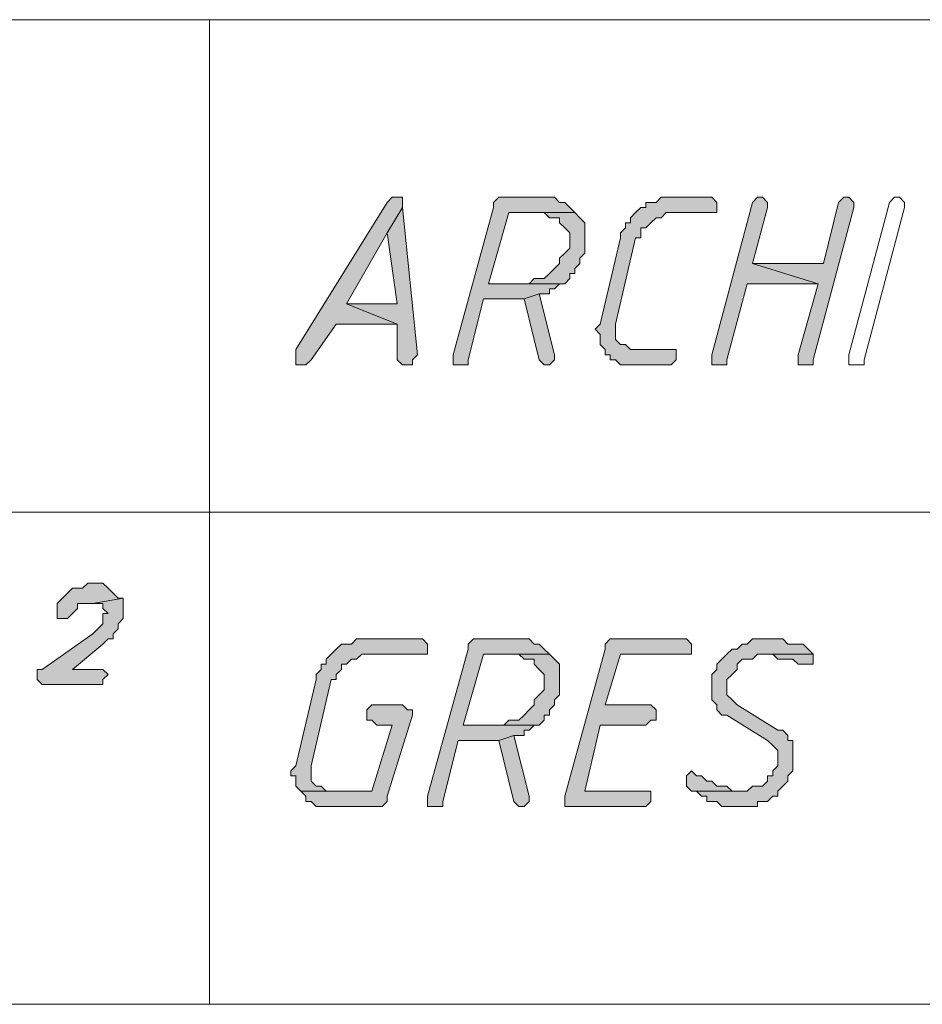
# Model space of a CAD drawing. Header units: inches. Extents: x 1504 to 12593, y -807 to 3183.
# Tile 174 of 256: x 6192 to 6267, y 998 to 1080. Entities that reach past the tile are written whole.
import ezdxf

# ---------------------------------------------------------------- set-up
doc = ezdxf.new("R2010")
doc.units = ezdxf.units.IN
doc.header["$MEASUREMENT"] = 0
for name, color, linetype in [('at_Entity', 7, 'Continuous'), ('at_Rect', 7, 'Continuous'), ('at_Solid', 7, 'Continuous')]:
    doc.layers.add(name, color=color, linetype=linetype)

msp = doc.modelspace()

# ---------------------------------------------------------------- hatches: boundary and pattern name
at = {"layer": 'at_Solid', "lineweight": 15}
for points in [[(6223.35, 1065.04), (6222.926, 1065.04), (6222.502, 1064.616), (6214.898, 1052.365), (6214.898, 1051.099), (6215.746, 1051.099), (6216.17, 1051.523), (6218.279, 1054.479), (6223.35, 1054.479), (6219.127, 1056.164), (6222.502, 1062.083), (6223.774, 1064.192), (6223.774, 1065.04)], [(6235.596, 1065.04), (6231.796, 1065.04), (6231.372, 1064.616), (6231.372, 1064.192), (6227.997, 1051.941), (6227.997, 1051.099), (6229.264, 1051.099), (6229.264, 1051.523), (6230.53, 1056.588), (6233.911, 1056.588), (6235.177, 1057.012), (6236.02, 1057.012), (6236.02, 1057.436), (6236.444, 1057.436), (6236.867, 1057.854), (6237.291, 1057.854), (6230.954, 1057.854), (6232.639, 1063.768), (6238.134, 1063.768), (6237.71, 1064.192), (6237.291, 1064.616), (6236.867, 1064.616), (6236.444, 1065.04), (6236.02, 1065.04)], [(6249.118, 1065.04), (6245.314, 1065.04), (6244.895, 1064.616), (6244.047, 1064.616), (6244.047, 1064.192), (6243.623, 1064.192), (6243.199, 1063.768), (6242.781, 1063.344), (6242.781, 1062.925), (6242.357, 1062.925), (6242.357, 1062.501), (6241.933, 1062.083), (6241.933, 1061.659), (6240.243, 1054.479), (6239.824, 1054.055), (6240.243, 1053.631), (6240.243, 1052.789), (6240.667, 1052.365), (6240.667, 1051.941), (6241.091, 1051.941), (6241.091, 1051.523), (6241.515, 1051.523), (6241.933, 1051.099), (6246.156, 1051.099), (6246.58, 1051.523), (6246.58, 1052.365), (6242.781, 1052.365), (6242.357, 1052.789), (6241.933, 1052.789), (6241.515, 1053.207), (6241.515, 1054.055), (6241.515, 1054.479), (6243.199, 1061.659), (6243.623, 1061.659), (6243.623, 1062.501), (6244.047, 1062.501), (6244.471, 1062.925), (6244.895, 1063.344), (6245.314, 1063.344), (6245.738, 1063.768), (6249.961, 1063.768), (6249.961, 1064.616), (6249.537, 1065.04)], [(6253.342, 1065.04), (6252.918, 1064.616), (6249.537, 1051.941), (6249.537, 1051.099), (6250.803, 1051.099), (6250.803, 1051.523), (6252.494, 1057.854), (6258.407, 1057.854), (6252.918, 1059.545), (6254.184, 1064.192), (6254.184, 1064.616), (6253.76, 1065.04)], [(6260.521, 1065.04), (6260.097, 1064.616), (6258.831, 1059.545), (6252.918, 1059.545), (6258.407, 1057.854), (6256.717, 1051.941), (6256.717, 1051.099), (6257.983, 1051.099), (6257.983, 1051.523), (6261.364, 1064.192), (6261.364, 1064.616), (6260.94, 1065.04)], [(6223.774, 1064.192), (6222.502, 1062.083), (6223.35, 1056.164), (6219.127, 1056.164), (6223.35, 1054.479), (6223.35, 1051.523), (6223.774, 1051.099), (6224.617, 1051.099), (6224.617, 1051.523), (6225.041, 1051.941)], [(6238.134, 1063.768), (6235.596, 1063.768), (6236.02, 1063.344), (6236.867, 1063.344), (6236.867, 1062.925), (6237.291, 1062.501), (6237.71, 1062.083), (6237.71, 1060.811), (6237.291, 1060.387), (6236.867, 1059.969), (6236.867, 1059.545), (6236.444, 1059.121), (6236.02, 1058.702), (6235.596, 1058.278), (6234.753, 1058.278), (6234.335, 1057.854), (6230.954, 1057.854), (6237.291, 1057.854), (6237.71, 1058.278), (6237.71, 1058.702), (6238.134, 1058.702), (6238.134, 1059.121), (6238.558, 1059.545), (6238.558, 1059.969), (6238.976, 1060.387), (6238.976, 1061.659), (6238.976, 1062.925), (6238.558, 1063.344)], [(6235.177, 1057.012), (6233.911, 1056.588), (6235.177, 1051.523), (6235.596, 1051.099), (6236.02, 1051.099), (6236.444, 1051.523), (6236.444, 1051.941)], [(6198.43, 1032.934), (6197.582, 1032.934), (6197.158, 1032.51), (6196.316, 1032.51), (6195.892, 1032.092), (6195.473, 1031.668), (6195.049, 1031.244), (6195.049, 1030.82), (6195.049, 1029.977), (6195.892, 1029.977), (6196.316, 1030.401), (6196.74, 1030.82), (6196.74, 1031.244), (6198.006, 1031.244), (6200.539, 1031.668), (6200.115, 1031.668), (6199.696, 1032.092), (6199.272, 1032.51), (6198.848, 1032.934)], [(6200.539, 1031.668), (6198.006, 1031.244), (6198.848, 1031.244), (6198.848, 1030.82), (6199.272, 1030.401), (6198.848, 1030.401), (6198.848, 1029.553), (6198.43, 1029.135), (6198.006, 1028.711), (6193.783, 1025.754), (6193.359, 1025.754), (6193.359, 1024.906), (6193.783, 1024.488), (6198.848, 1024.488), (6198.848, 1024.906), (6199.272, 1025.33), (6198.848, 1025.754), (6196.316, 1025.754), (6198.848, 1027.863), (6199.272, 1028.287), (6199.696, 1028.287), (6199.696, 1028.711), (6200.115, 1029.135), (6200.115, 1029.553), (6200.539, 1029.977), (6200.539, 1030.82), (6200.539, 1031.244)], [(6225.041, 1028.287), (6219.969, 1028.287), (6219.551, 1027.863), (6218.703, 1027.863), (6218.279, 1027.445), (6217.855, 1027.021), (6217.437, 1026.597), (6217.437, 1026.178), (6217.013, 1026.178), (6217.013, 1025.754), (6216.589, 1025.33), (6216.589, 1024.906), (6214.898, 1017.727), (6214.48, 1017.303), (6214.48, 1016.884), (6214.898, 1016.884), (6214.898, 1016.036), (6215.322, 1015.618), (6217.855, 1015.618), (6217.437, 1015.618), (6217.013, 1016.036), (6216.589, 1016.036), (6216.17, 1016.46), (6216.17, 1017.303), (6216.17, 1017.727), (6217.855, 1024.906), (6218.279, 1024.906), (6218.279, 1025.33), (6218.703, 1025.754), (6218.703, 1026.178), (6219.127, 1026.178), (6219.551, 1026.597), (6219.969, 1026.597), (6220.393, 1027.021), (6225.883, 1027.021), (6225.883, 1027.863), (6225.459, 1028.287)], [(6233.487, 1028.287), (6229.688, 1028.287), (6229.264, 1027.863), (6229.264, 1027.445), (6225.883, 1015.194), (6225.883, 1014.351), (6227.149, 1014.351), (6227.149, 1014.77), (6228.416, 1019.841), (6231.796, 1019.841), (6233.063, 1020.259), (6233.911, 1020.259), (6233.911, 1020.683), (6234.335, 1020.683), (6234.753, 1021.107), (6235.177, 1021.107), (6228.84, 1021.107), (6230.53, 1027.021), (6236.02, 1027.021), (6235.596, 1027.445), (6235.177, 1027.863), (6234.753, 1027.863), (6234.335, 1028.287), (6233.911, 1028.287)], [(6247.004, 1028.287), (6241.091, 1028.287), (6240.667, 1027.863), (6240.667, 1027.445), (6237.291, 1015.194), (6237.291, 1014.351), (6244.047, 1014.351), (6244.471, 1014.77), (6244.471, 1015.618), (6238.976, 1015.618), (6240.243, 1021.107), (6244.047, 1021.107), (6244.471, 1021.531), (6244.895, 1021.531), (6244.895, 1022.374), (6244.471, 1022.798), (6240.667, 1022.798), (6241.933, 1027.021), (6247.846, 1027.021), (6247.846, 1027.863), (6247.428, 1028.287)], [(6254.184, 1028.287), (6252.918, 1028.287), (6252.494, 1027.863), (6252.075, 1027.863), (6251.651, 1027.445), (6251.227, 1027.445), (6250.803, 1027.021), (6250.379, 1026.597), (6249.961, 1026.178), (6249.961, 1025.754), (6249.537, 1025.33), (6249.537, 1024.064), (6249.537, 1023.222), (6249.961, 1022.798), (6249.961, 1022.374), (6250.379, 1021.955), (6250.803, 1021.955), (6254.184, 1019.841), (6254.608, 1019.417), (6255.032, 1018.993), (6255.032, 1017.727), (6254.608, 1017.303), (6254.608, 1016.884), (6254.184, 1016.884), (6254.184, 1016.46), (6253.76, 1016.036), (6252.918, 1016.036), (6252.494, 1015.618), (6247.846, 1015.618), (6248.27, 1015.618), (6248.694, 1015.194), (6249.118, 1015.194), (6249.118, 1014.77), (6249.961, 1014.77), (6250.379, 1014.351), (6253.342, 1014.351), (6253.342, 1014.77), (6254.184, 1014.77), (6254.608, 1015.194), (6255.032, 1015.194), (6255.032, 1015.618), (6255.45, 1016.036), (6255.874, 1016.46), (6255.874, 1016.884), (6256.298, 1017.303), (6256.298, 1019.841), (6255.874, 1019.841), (6255.874, 1020.259), (6255.45, 1020.683), (6255.032, 1020.683), (6251.651, 1022.798), (6251.227, 1023.222), (6250.803, 1023.64), (6250.803, 1024.906), (6251.227, 1025.33), (6251.651, 1025.754), (6251.651, 1026.178), (6252.075, 1026.597), (6252.918, 1026.597), (6253.342, 1027.021), (6257.983, 1027.021), (6257.565, 1027.445), (6257.141, 1027.863), (6255.874, 1027.863), (6255.45, 1028.287), (6254.608, 1028.287)], [(6236.02, 1027.021), (6233.487, 1027.021), (6233.911, 1026.597), (6234.753, 1026.597), (6234.753, 1026.178), (6235.177, 1025.754), (6235.596, 1025.33), (6235.596, 1024.064), (6235.177, 1023.64), (6234.753, 1023.222), (6234.753, 1022.798), (6234.335, 1022.374), (6233.911, 1021.955), (6233.487, 1021.531), (6232.639, 1021.531), (6232.22, 1021.107), (6228.84, 1021.107), (6235.177, 1021.107), (6235.596, 1021.531), (6235.596, 1021.955), (6236.02, 1021.955), (6236.02, 1022.374), (6236.444, 1022.798), (6236.444, 1023.222), (6236.867, 1023.64), (6236.867, 1024.906), (6236.867, 1026.178), (6236.444, 1026.597)], [(6257.983, 1027.021), (6253.76, 1027.021), (6254.608, 1027.021), (6255.032, 1026.597), (6256.298, 1026.597), (6256.717, 1026.178), (6257.983, 1026.178), (6257.983, 1026.597)], [(6223.774, 1022.798), (6221.236, 1022.798), (6220.812, 1022.374), (6220.812, 1021.531), (6221.236, 1021.531), (6221.66, 1021.107), (6222.926, 1021.107), (6221.236, 1015.618), (6215.322, 1015.618), (6215.746, 1015.194), (6215.746, 1014.77), (6216.17, 1014.77), (6216.589, 1014.351), (6222.084, 1014.351), (6222.502, 1014.77), (6222.502, 1015.194), (6224.617, 1021.955), (6224.617, 1022.374), (6224.193, 1022.374)], [(6233.063, 1020.259), (6231.796, 1019.841), (6233.063, 1014.77), (6233.487, 1014.351), (6233.911, 1014.351), (6234.335, 1014.77), (6234.335, 1015.194)], [(6247.846, 1017.303), (6247.428, 1016.884), (6247.428, 1016.036), (6247.846, 1015.618), (6252.075, 1015.618), (6251.227, 1015.618), (6250.803, 1016.036), (6249.961, 1016.036), (6249.537, 1016.46), (6249.118, 1016.46), (6248.694, 1016.884), (6248.27, 1016.884)]]:
    msp.add_hatch(color=7, dxfattribs=at).paths.add_polyline_path(points)

# ---------------------------------------------------------------- linework, layer by layer
at = {"layer": 'at_Entity', "color": 7, "lineweight": 15}
for p, q in [((6207.719, 1079.823), (6207.719, 997.877)), ((6222.502, 1064.616), (6214.898, 1052.365)), ((6222.926, 1065.04), (6222.502, 1064.616)), ((6223.35, 1065.04), (6222.926, 1065.04)), ((6223.774, 1065.04), (6223.35, 1065.04)), ((6223.774, 1064.192), (6223.774, 1065.04)), ((6231.796, 1065.04), (6231.372, 1064.616)), ((6231.372, 1064.616), (6231.372, 1064.192)), ((6235.596, 1065.04), (6231.796, 1065.04)), ((6236.02, 1065.04), (6235.596, 1065.04)), ((6236.444, 1065.04), (6236.02, 1065.04)), ((6236.867, 1064.616), (6236.444, 1065.04)), ((6237.291, 1064.616), (6236.867, 1064.616)), ((6237.71, 1064.192), (6237.291, 1064.616)), ((6244.895, 1064.616), (6244.047, 1064.616)), ((6244.047, 1064.616), (6244.047, 1064.192)), ((6245.314, 1065.04), (6244.895, 1064.616)), ((6249.118, 1065.04), (6245.314, 1065.04)), ((6249.537, 1065.04), (6249.118, 1065.04)), ((6249.961, 1064.616), (6249.537, 1065.04)), ((6252.918, 1064.616), (6249.537, 1051.941)), ((6249.961, 1063.768), (6249.961, 1064.616)), ((6253.342, 1065.04), (6252.918, 1064.616)), ((6252.918, 1064.616), (6252.918, 1064.616)), ((6253.342, 1065.04), (6253.342, 1065.04)), ((6253.76, 1065.04), (6253.342, 1065.04)), ((6254.184, 1064.616), (6253.76, 1065.04)), ((6254.184, 1064.192), (6254.184, 1064.616)), ((6260.097, 1064.616), (6258.831, 1059.545)), ((6260.521, 1065.04), (6260.097, 1064.616)), ((6260.097, 1064.616), (6260.097, 1064.616)), ((6260.521, 1065.04), (6260.521, 1065.04)), ((6260.94, 1065.04), (6260.521, 1065.04)), ((6261.364, 1064.616), (6260.94, 1065.04)), ((6260.94, 1051.941), (6264.32, 1064.616)), ((6261.364, 1064.192), (6261.364, 1064.616)), ((6264.32, 1064.616), (6264.744, 1065.04)), ((6264.32, 1064.616), (6264.32, 1064.616)), ((6264.744, 1065.04), (6265.168, 1065.04)), ((6265.168, 1065.04), (6265.587, 1064.616)), ((6265.587, 1064.616), (6265.587, 1064.192)), ((6223.774, 1064.192), (6222.502, 1062.083)), ((6222.502, 1062.083), (6223.774, 1064.192)), ((6225.041, 1051.941), (6223.774, 1064.192)), ((6231.372, 1064.192), (6227.997, 1051.941)), ((6230.954, 1057.854), (6232.639, 1063.768)), ((6232.639, 1063.768), (6238.134, 1063.768)), ((6238.134, 1063.768), (6235.596, 1063.768)), ((6235.596, 1063.768), (6236.02, 1063.344)), ((6238.134, 1063.768), (6237.71, 1064.192)), ((6237.71, 1064.192), (6237.71, 1064.192)), ((6238.558, 1063.344), (6238.134, 1063.768)), ((6243.199, 1063.768), (6242.781, 1063.344)), ((6243.623, 1064.192), (6243.199, 1063.768)), ((6243.199, 1063.768), (6243.199, 1063.768)), ((6244.047, 1064.192), (6243.623, 1064.192)), ((6245.314, 1063.344), (6245.738, 1063.768)), ((6245.738, 1063.768), (6249.961, 1063.768)), ((6252.918, 1059.545), (6254.184, 1064.192)), ((6257.983, 1051.523), (6261.364, 1064.192)), ((6265.587, 1064.192), (6262.212, 1051.523)), ((6265.587, 1064.192), (6265.587, 1064.192)), ((6265.587, 1064.192), (6265.587, 1064.192)), ((6236.02, 1063.344), (6236.867, 1063.344)), ((6236.867, 1063.344), (6236.867, 1062.925)), ((6236.867, 1062.925), (6237.291, 1062.501)), ((6238.976, 1062.925), (6238.558, 1063.344)), ((6238.558, 1063.344), (6238.558, 1063.344)), ((6238.976, 1061.659), (6238.976, 1062.925)), ((6242.781, 1062.925), (6242.357, 1062.925)), ((6242.357, 1062.925), (6242.357, 1062.501)), ((6242.781, 1063.344), (6242.781, 1062.925)), ((6244.047, 1062.501), (6244.471, 1062.925)), ((6244.471, 1062.925), (6244.895, 1063.344)), ((6244.471, 1062.925), (6244.471, 1062.925)), ((6244.895, 1063.344), (6245.314, 1063.344)), ((6219.127, 1056.164), (6222.502, 1062.083)), ((6222.502, 1062.083), (6223.35, 1056.164)), ((6237.291, 1062.501), (6237.291, 1062.501)), ((6237.291, 1062.501), (6237.71, 1062.083)), ((6237.71, 1062.083), (6237.71, 1060.811)), ((6242.357, 1062.501), (6241.933, 1062.083)), ((6241.933, 1062.083), (6241.933, 1061.659)), ((6243.623, 1061.659), (6243.623, 1062.501)), ((6243.623, 1062.501), (6244.047, 1062.501)), ((6238.976, 1060.387), (6238.976, 1061.659)), ((6241.933, 1061.659), (6240.243, 1054.479)), ((6241.515, 1054.479), (6243.199, 1061.659)), ((6243.199, 1061.659), (6243.623, 1061.659)), ((6237.71, 1060.811), (6237.291, 1060.387)), ((6237.291, 1060.387), (6236.867, 1059.969)), ((6236.867, 1059.969), (6236.867, 1059.545)), ((6237.291, 1060.387), (6237.291, 1060.387)), ((6238.558, 1059.969), (6238.976, 1060.387)), ((6238.558, 1059.545), (6238.558, 1059.969)), ((6236.444, 1059.121), (6236.02, 1058.702)), ((6236.867, 1059.545), (6236.444, 1059.121)), ((6238.134, 1059.121), (6238.558, 1059.545)), ((6238.134, 1058.702), (6238.134, 1059.121)), ((6258.831, 1059.545), (6252.918, 1059.545)), ((6252.918, 1059.545), (6258.407, 1057.854)), ((6258.407, 1057.854), (6252.918, 1059.545)), ((6234.753, 1058.278), (6234.335, 1057.854)), ((6235.596, 1058.278), (6234.753, 1058.278)), ((6236.02, 1058.702), (6235.596, 1058.278)), ((6236.02, 1058.702), (6236.02, 1058.702)), ((6237.291, 1057.854), (6237.71, 1058.278)), ((6237.71, 1058.278), (6237.71, 1058.702)), ((6237.71, 1058.702), (6238.134, 1058.702)), ((6234.335, 1057.854), (6230.954, 1057.854)), ((6230.954, 1057.854), (6237.291, 1057.854)), ((6237.291, 1057.854), (6230.954, 1057.854)), ((6236.02, 1057.012), (6236.02, 1057.436)), ((6236.02, 1057.436), (6236.444, 1057.436)), ((6236.444, 1057.436), (6236.867, 1057.854)), ((6236.867, 1057.854), (6237.291, 1057.854)), ((6250.803, 1051.523), (6252.494, 1057.854)), ((6252.494, 1057.854), (6258.407, 1057.854)), ((6258.407, 1057.854), (6256.717, 1051.941)), ((6229.264, 1051.523), (6230.53, 1056.588)), ((6230.53, 1056.588), (6233.911, 1056.588)), ((6235.177, 1057.012), (6233.911, 1056.588)), ((6233.911, 1056.588), (6235.177, 1057.012)), ((6233.911, 1056.588), (6235.177, 1051.523)), ((6236.444, 1051.941), (6235.177, 1057.012)), ((6235.177, 1057.012), (6236.02, 1057.012)), ((6223.35, 1056.164), (6219.127, 1056.164)), ((6219.127, 1056.164), (6223.35, 1054.479)), ((6223.35, 1054.479), (6219.127, 1056.164)), ((6216.17, 1051.523), (6218.279, 1054.479)), ((6218.279, 1054.479), (6223.35, 1054.479)), ((6223.35, 1054.479), (6223.35, 1051.523)), ((6240.243, 1054.479), (6239.824, 1054.055)), ((6239.824, 1054.055), (6239.824, 1054.055)), ((6239.824, 1054.055), (6240.243, 1053.631)), ((6240.243, 1054.479), (6240.243, 1054.479)), ((6241.515, 1054.055), (6241.515, 1054.479)), ((6241.515, 1053.207), (6241.515, 1054.055)), ((6240.243, 1053.631), (6240.243, 1052.789)), ((6241.933, 1052.789), (6241.515, 1053.207)), ((6214.898, 1052.365), (6214.898, 1051.099)), ((6240.243, 1052.789), (6240.667, 1052.365)), ((6240.667, 1052.365), (6240.667, 1051.941)), ((6242.357, 1052.789), (6241.933, 1052.789)), ((6242.781, 1052.365), (6242.357, 1052.789)), ((6246.58, 1052.365), (6242.781, 1052.365)), ((6246.58, 1051.523), (6246.58, 1052.365)), ((6215.746, 1051.099), (6216.17, 1051.523)), ((6223.35, 1051.523), (6223.774, 1051.099)), ((6224.617, 1051.523), (6225.041, 1051.941)), ((6224.617, 1051.099), (6224.617, 1051.523)), ((6227.997, 1051.941), (6227.997, 1051.099)), ((6229.264, 1051.099), (6229.264, 1051.523)), ((6235.177, 1051.523), (6235.177, 1051.523)), ((6235.177, 1051.523), (6235.596, 1051.099)), ((6236.02, 1051.099), (6236.444, 1051.523)), ((6236.444, 1051.523), (6236.444, 1051.941)), ((6236.444, 1051.941), (6236.444, 1051.941)), ((6240.667, 1051.941), (6241.091, 1051.941)), ((6241.091, 1051.941), (6241.091, 1051.523)), ((6241.091, 1051.523), (6241.515, 1051.523)), ((6241.515, 1051.523), (6241.933, 1051.099)), ((6246.156, 1051.099), (6246.58, 1051.523)), ((6249.537, 1051.941), (6249.537, 1051.099)), ((6250.803, 1051.099), (6250.803, 1051.523)), ((6256.717, 1051.941), (6256.717, 1051.099)), ((6257.983, 1051.099), (6257.983, 1051.523)), ((6260.94, 1051.099), (6260.94, 1051.941)), ((6260.94, 1051.941), (6260.94, 1051.941)), ((6262.212, 1051.523), (6262.212, 1051.099)), ((6214.898, 1051.099), (6215.746, 1051.099)), ((6223.774, 1051.099), (6224.617, 1051.099)), ((6227.997, 1051.099), (6229.264, 1051.099)), ((6235.596, 1051.099), (6236.02, 1051.099)), ((6241.933, 1051.099), (6246.156, 1051.099)), ((6249.537, 1051.099), (6250.803, 1051.099)), ((6256.717, 1051.099), (6257.983, 1051.099)), ((6262.212, 1051.099), (6260.94, 1051.099)), ((6122.816, 1038.848), (6369.078, 1038.848)), ((6197.582, 1032.934), (6197.158, 1032.51)), ((6198.43, 1032.934), (6197.582, 1032.934)), ((6198.848, 1032.934), (6198.43, 1032.934)), ((6199.272, 1032.51), (6198.848, 1032.934)), ((6195.892, 1032.092), (6195.473, 1031.668)), ((6196.316, 1032.51), (6195.892, 1032.092)), ((6197.158, 1032.51), (6196.316, 1032.51)), ((6199.696, 1032.092), (6199.272, 1032.51)), ((6199.272, 1032.51), (6199.272, 1032.51)), ((6200.115, 1031.668), (6199.696, 1032.092)), ((6199.696, 1032.092), (6199.696, 1032.092)), ((6195.473, 1031.668), (6195.049, 1031.244)), ((6195.049, 1031.244), (6195.049, 1030.82)), ((6195.473, 1031.668), (6195.473, 1031.668)), ((6196.74, 1030.82), (6196.74, 1031.244)), ((6196.74, 1031.244), (6198.006, 1031.244)), ((6200.539, 1031.668), (6198.006, 1031.244)), ((6198.006, 1031.244), (6200.539, 1031.668)), ((6198.006, 1031.244), (6198.848, 1031.244)), ((6198.848, 1031.244), (6198.848, 1030.82)), ((6200.539, 1031.668), (6200.115, 1031.668)), ((6200.539, 1031.244), (6200.539, 1031.668)), ((6200.539, 1030.82), (6200.539, 1031.244)), ((6195.049, 1030.82), (6195.049, 1029.977)), ((6195.892, 1029.977), (6196.316, 1030.401)), ((6196.316, 1030.401), (6196.74, 1030.82)), ((6196.316, 1030.401), (6196.316, 1030.401)), ((6198.848, 1030.82), (6199.272, 1030.401)), ((6199.272, 1030.401), (6198.848, 1030.401)), ((6198.848, 1030.401), (6198.848, 1029.553)), ((6200.539, 1029.977), (6200.539, 1030.82)), ((6195.049, 1029.977), (6195.892, 1029.977)), ((6198.848, 1029.553), (6198.43, 1029.135)), ((6200.115, 1029.553), (6200.539, 1029.977)), ((6200.115, 1029.135), (6200.115, 1029.553)), ((6198.006, 1028.711), (6193.783, 1025.754)), ((6198.43, 1029.135), (6198.006, 1028.711)), ((6198.43, 1029.135), (6198.43, 1029.135)), ((6199.696, 1028.711), (6200.115, 1029.135)), ((6199.696, 1028.287), (6199.696, 1028.711)), ((6196.316, 1025.754), (6198.848, 1027.863)), ((6198.848, 1027.863), (6199.272, 1028.287)), ((6198.848, 1027.863), (6198.848, 1027.863)), ((6199.272, 1028.287), (6199.696, 1028.287)), ((6218.703, 1027.863), (6218.279, 1027.445)), ((6219.551, 1027.863), (6218.703, 1027.863)), ((6219.969, 1028.287), (6219.551, 1027.863)), ((6225.041, 1028.287), (6219.969, 1028.287)), ((6225.459, 1028.287), (6225.041, 1028.287)), ((6225.883, 1027.863), (6225.459, 1028.287)), ((6225.883, 1027.021), (6225.883, 1027.863)), ((6229.688, 1028.287), (6229.264, 1027.863)), ((6229.264, 1027.863), (6229.264, 1027.445)), ((6233.487, 1028.287), (6229.688, 1028.287)), ((6233.911, 1028.287), (6233.487, 1028.287)), ((6234.335, 1028.287), (6233.911, 1028.287)), ((6234.753, 1027.863), (6234.335, 1028.287)), ((6235.177, 1027.863), (6234.753, 1027.863)), ((6235.596, 1027.445), (6235.177, 1027.863)), ((6241.091, 1028.287), (6240.667, 1027.863)), ((6240.667, 1027.863), (6240.667, 1027.445)), ((6247.004, 1028.287), (6241.091, 1028.287)), ((6247.428, 1028.287), (6247.004, 1028.287)), ((6247.846, 1027.863), (6247.428, 1028.287)), ((6247.846, 1027.021), (6247.846, 1027.863)), ((6252.075, 1027.863), (6251.651, 1027.445)), ((6252.494, 1027.863), (6252.075, 1027.863)), ((6252.918, 1028.287), (6252.494, 1027.863)), ((6254.184, 1028.287), (6252.918, 1028.287)), ((6254.608, 1028.287), (6254.184, 1028.287)), ((6255.45, 1028.287), (6254.608, 1028.287)), ((6255.874, 1027.863), (6255.45, 1028.287)), ((6257.141, 1027.863), (6255.874, 1027.863)), ((6257.565, 1027.445), (6257.141, 1027.863)), ((6217.855, 1027.021), (6217.437, 1026.597)), ((6218.279, 1027.445), (6217.855, 1027.021)), ((6218.279, 1027.445), (6218.279, 1027.445)), ((6219.969, 1026.597), (6220.393, 1027.021)), ((6220.393, 1027.021), (6225.883, 1027.021)), ((6229.264, 1027.445), (6225.883, 1015.194)), ((6228.84, 1021.107), (6230.53, 1027.021)), ((6230.53, 1027.021), (6236.02, 1027.021)), ((6236.02, 1027.021), (6233.487, 1027.021)), ((6233.487, 1027.021), (6233.911, 1026.597)), ((6236.02, 1027.021), (6235.596, 1027.445)), ((6235.596, 1027.445), (6235.596, 1027.445)), ((6236.444, 1026.597), (6236.02, 1027.021)), ((6240.667, 1027.445), (6237.291, 1015.194)), ((6240.667, 1022.798), (6241.933, 1027.021)), ((6241.933, 1027.021), (6247.846, 1027.021)), ((6250.803, 1027.021), (6250.379, 1026.597)), ((6251.227, 1027.445), (6250.803, 1027.021)), ((6250.803, 1027.021), (6250.803, 1027.021)), ((6251.651, 1027.445), (6251.227, 1027.445)), ((6252.918, 1026.597), (6253.342, 1027.021)), ((6253.342, 1027.021), (6257.983, 1027.021)), ((6257.983, 1027.021), (6253.76, 1027.021)), ((6253.76, 1027.021), (6254.608, 1027.021)), ((6254.608, 1027.021), (6255.032, 1026.597)), ((6257.983, 1027.021), (6257.565, 1027.445)), ((6257.565, 1027.445), (6257.565, 1027.445)), ((6257.983, 1026.597), (6257.983, 1027.021)), ((6217.437, 1026.178), (6217.013, 1026.178)), ((6217.013, 1026.178), (6217.013, 1025.754)), ((6217.437, 1026.597), (6217.437, 1026.178)), ((6218.703, 1025.754), (6218.703, 1026.178)), ((6218.703, 1026.178), (6219.127, 1026.178)), ((6219.127, 1026.178), (6219.551, 1026.597)), ((6219.551, 1026.597), (6219.969, 1026.597)), ((6233.911, 1026.597), (6234.753, 1026.597)), ((6234.753, 1026.597), (6234.753, 1026.178)), ((6234.753, 1026.178), (6235.177, 1025.754)), ((6236.867, 1026.178), (6236.444, 1026.597)), ((6236.444, 1026.597), (6236.444, 1026.597)), ((6236.867, 1024.906), (6236.867, 1026.178)), ((6250.379, 1026.597), (6249.961, 1026.178)), ((6249.961, 1026.178), (6249.961, 1025.754)), ((6250.379, 1026.597), (6250.379, 1026.597)), ((6251.651, 1026.178), (6252.075, 1026.597)), ((6251.651, 1025.754), (6251.651, 1026.178)), ((6252.075, 1026.597), (6252.918, 1026.597)), ((6255.032, 1026.597), (6256.298, 1026.597)), ((6256.298, 1026.597), (6256.717, 1026.178)), ((6256.717, 1026.178), (6257.983, 1026.178)), ((6257.983, 1026.178), (6257.983, 1026.597)), ((6193.783, 1025.754), (6193.359, 1025.754)), ((6193.359, 1025.754), (6193.359, 1024.906)), ((6198.848, 1025.754), (6196.316, 1025.754)), ((6199.272, 1025.33), (6198.848, 1025.754)), ((6198.848, 1024.906), (6199.272, 1025.33)), ((6217.013, 1025.754), (6216.589, 1025.33)), ((6216.589, 1025.33), (6216.589, 1024.906)), ((6218.279, 1025.33), (6218.703, 1025.754)), ((6218.279, 1024.906), (6218.279, 1025.33)), ((6235.177, 1025.754), (6235.177, 1025.754)), ((6235.177, 1025.754), (6235.596, 1025.33)), ((6235.596, 1025.33), (6235.596, 1024.064)), ((6249.961, 1025.754), (6249.537, 1025.33)), ((6249.537, 1025.33), (6249.537, 1024.064)), ((6250.803, 1024.906), (6251.227, 1025.33)), ((6251.227, 1025.33), (6251.651, 1025.754)), ((6251.227, 1025.33), (6251.227, 1025.33)), ((6193.359, 1024.906), (6193.783, 1024.488)), ((6193.783, 1024.488), (6198.848, 1024.488)), ((6198.848, 1024.488), (6198.848, 1024.906)), ((6216.589, 1024.906), (6214.898, 1017.727)), ((6216.17, 1017.727), (6217.855, 1024.906)), ((6217.855, 1024.906), (6218.279, 1024.906)), ((6236.867, 1023.64), (6236.867, 1024.906)), ((6250.803, 1023.64), (6250.803, 1024.906)), ((6235.177, 1023.64), (6234.753, 1023.222)), ((6235.596, 1024.064), (6235.177, 1023.64)), ((6235.177, 1023.64), (6235.177, 1023.64)), ((6236.444, 1023.222), (6236.867, 1023.64)), ((6249.537, 1024.064), (6249.537, 1023.222)), ((6251.227, 1023.222), (6250.803, 1023.64)), ((6221.236, 1022.798), (6220.812, 1022.374)), ((6223.774, 1022.798), (6221.236, 1022.798)), ((6224.193, 1022.374), (6223.774, 1022.798)), ((6234.753, 1022.798), (6234.335, 1022.374)), ((6234.753, 1023.222), (6234.753, 1022.798)), ((6236.02, 1022.374), (6236.444, 1022.798)), ((6236.444, 1022.798), (6236.444, 1023.222)), ((6244.471, 1022.798), (6240.667, 1022.798)), ((6244.895, 1022.374), (6244.471, 1022.798)), ((6249.537, 1023.222), (6249.961, 1022.798)), ((6249.961, 1022.798), (6249.961, 1022.374)), ((6251.651, 1022.798), (6251.227, 1023.222)), ((6251.227, 1023.222), (6251.227, 1023.222)), ((6255.032, 1020.683), (6251.651, 1022.798)), ((6220.812, 1022.374), (6220.812, 1021.531)), ((6222.502, 1015.194), (6224.617, 1021.955)), ((6224.617, 1022.374), (6224.193, 1022.374)), ((6224.617, 1021.955), (6224.617, 1022.374)), ((6233.911, 1021.955), (6233.487, 1021.531)), ((6234.335, 1022.374), (6233.911, 1021.955)), ((6233.911, 1021.955), (6233.911, 1021.955)), ((6235.596, 1021.531), (6235.596, 1021.955)), ((6235.596, 1021.955), (6236.02, 1021.955)), ((6236.02, 1021.955), (6236.02, 1022.374)), ((6244.895, 1021.531), (6244.895, 1022.374)), ((6249.961, 1022.374), (6250.379, 1021.955)), ((6250.379, 1021.955), (6250.803, 1021.955)), ((6250.803, 1021.955), (6254.184, 1019.841)), ((6220.812, 1021.531), (6221.236, 1021.531)), ((6221.236, 1021.531), (6221.66, 1021.107)), ((6222.926, 1021.107), (6221.236, 1015.618)), ((6221.66, 1021.107), (6222.926, 1021.107)), ((6232.22, 1021.107), (6228.84, 1021.107)), ((6228.84, 1021.107), (6235.177, 1021.107)), ((6235.177, 1021.107), (6228.84, 1021.107)), ((6232.639, 1021.531), (6232.22, 1021.107)), ((6233.487, 1021.531), (6232.639, 1021.531)), ((6234.335, 1020.683), (6234.753, 1021.107)), ((6234.753, 1021.107), (6235.177, 1021.107)), ((6235.177, 1021.107), (6235.596, 1021.531)), ((6238.976, 1015.618), (6240.243, 1021.107)), ((6240.243, 1021.107), (6244.047, 1021.107)), ((6244.047, 1021.107), (6244.471, 1021.531)), ((6244.471, 1021.531), (6244.895, 1021.531)), ((6233.063, 1020.259), (6231.796, 1019.841)), ((6231.796, 1019.841), (6233.063, 1020.259)), ((6234.335, 1015.194), (6233.063, 1020.259)), ((6233.063, 1020.259), (6233.911, 1020.259)), ((6233.911, 1020.259), (6233.911, 1020.683)), ((6233.911, 1020.683), (6234.335, 1020.683)), ((6255.45, 1020.683), (6255.032, 1020.683)), ((6255.874, 1020.259), (6255.45, 1020.683)), ((6255.874, 1019.841), (6255.874, 1020.259)), ((6227.149, 1014.77), (6228.416, 1019.841)), ((6228.416, 1019.841), (6231.796, 1019.841)), ((6231.796, 1019.841), (6233.063, 1014.77)), ((6254.184, 1019.841), (6254.608, 1019.417)), ((6256.298, 1019.841), (6255.874, 1019.841)), ((6256.298, 1017.303), (6256.298, 1019.841)), ((6254.608, 1019.417), (6254.608, 1019.417)), ((6254.608, 1019.417), (6255.032, 1018.993)), ((6255.032, 1018.993), (6255.032, 1017.727)), ((6214.898, 1017.727), (6214.48, 1017.303)), ((6214.48, 1017.303), (6214.48, 1016.884)), ((6214.898, 1017.727), (6214.898, 1017.727)), ((6216.17, 1017.303), (6216.17, 1017.727)), ((6216.17, 1016.46), (6216.17, 1017.303)), ((6247.846, 1017.303), (6247.428, 1016.884)), ((6247.846, 1017.303), (6247.846, 1017.303)), ((6248.27, 1016.884), (6247.846, 1017.303)), ((6255.032, 1017.727), (6254.608, 1017.303)), ((6254.608, 1017.303), (6254.608, 1016.884)), ((6255.874, 1016.884), (6256.298, 1017.303)), ((6214.48, 1016.884), (6214.898, 1016.884)), ((6214.898, 1016.884), (6214.898, 1016.036)), ((6216.589, 1016.036), (6216.17, 1016.46)), ((6247.428, 1016.884), (6247.428, 1016.036)), ((6248.694, 1016.884), (6248.27, 1016.884)), ((6249.118, 1016.46), (6248.694, 1016.884)), ((6249.537, 1016.46), (6249.118, 1016.46)), ((6249.961, 1016.036), (6249.537, 1016.46)), ((6254.184, 1016.46), (6253.76, 1016.036)), ((6254.608, 1016.884), (6254.184, 1016.884)), ((6254.184, 1016.884), (6254.184, 1016.46)), ((6255.45, 1016.036), (6255.874, 1016.46)), ((6255.874, 1016.46), (6255.874, 1016.884)), ((6214.898, 1016.036), (6214.898, 1016.036)), ((6214.898, 1016.036), (6215.322, 1015.618)), ((6221.236, 1015.618), (6215.322, 1015.618)), ((6215.322, 1015.618), (6215.746, 1015.194)), ((6215.322, 1015.618), (6217.855, 1015.618)), ((6217.013, 1016.036), (6216.589, 1016.036)), ((6217.437, 1015.618), (6217.013, 1016.036)), ((6217.855, 1015.618), (6217.437, 1015.618)), ((6244.471, 1015.618), (6238.976, 1015.618)), ((6244.471, 1014.77), (6244.471, 1015.618)), ((6247.428, 1016.036), (6247.428, 1016.036)), ((6247.428, 1016.036), (6247.846, 1015.618)), ((6247.846, 1015.618), (6252.075, 1015.618)), ((6252.494, 1015.618), (6247.846, 1015.618)), ((6247.846, 1015.618), (6248.27, 1015.618)), ((6248.27, 1015.618), (6248.694, 1015.194)), ((6250.803, 1016.036), (6249.961, 1016.036)), ((6251.227, 1015.618), (6250.803, 1016.036)), ((6252.075, 1015.618), (6251.227, 1015.618)), ((6252.918, 1016.036), (6252.494, 1015.618)), ((6253.76, 1016.036), (6252.918, 1016.036)), ((6255.032, 1015.618), (6255.45, 1016.036)), ((6255.032, 1015.194), (6255.032, 1015.618)), ((6255.45, 1016.036), (6255.45, 1016.036)), ((6215.746, 1015.194), (6215.746, 1014.77)), ((6215.746, 1014.77), (6216.17, 1014.77)), ((6216.17, 1014.77), (6216.589, 1014.351)), ((6222.084, 1014.351), (6222.502, 1014.77)), ((6222.502, 1014.77), (6222.502, 1015.194)), ((6225.883, 1015.194), (6225.883, 1014.351)), ((6227.149, 1014.351), (6227.149, 1014.77)), ((6233.063, 1014.77), (6233.063, 1014.77)), ((6233.063, 1014.77), (6233.487, 1014.351)), ((6233.911, 1014.351), (6234.335, 1014.77)), ((6234.335, 1014.77), (6234.335, 1015.194)), ((6234.335, 1015.194), (6234.335, 1015.194)), ((6237.291, 1015.194), (6237.291, 1014.351)), ((6244.047, 1014.351), (6244.471, 1014.77)), ((6248.694, 1015.194), (6249.118, 1015.194)), ((6249.118, 1015.194), (6249.118, 1014.77)), ((6249.118, 1014.77), (6249.961, 1014.77)), ((6249.961, 1014.77), (6250.379, 1014.351)), ((6253.342, 1014.351), (6253.342, 1014.77)), ((6253.342, 1014.77), (6254.184, 1014.77)), ((6254.184, 1014.77), (6254.608, 1015.194)), ((6254.608, 1015.194), (6255.032, 1015.194)), ((6216.589, 1014.351), (6222.084, 1014.351)), ((6225.883, 1014.351), (6227.149, 1014.351)), ((6233.487, 1014.351), (6233.911, 1014.351)), ((6237.291, 1014.351), (6244.047, 1014.351)), ((6250.379, 1014.351), (6253.342, 1014.351))]:
    msp.add_line(p, q, dxfattribs=at)
at = {"layer": 'at_Rect', "color": 7, "lineweight": 15}
for p, q in [((6122.818, 1079.824), (6369.078, 1079.824)), ((6369.078, 997.877), (6122.818, 997.877))]:
    msp.add_line(p, q, dxfattribs=at)

doc.saveas('drawing.dxf')
